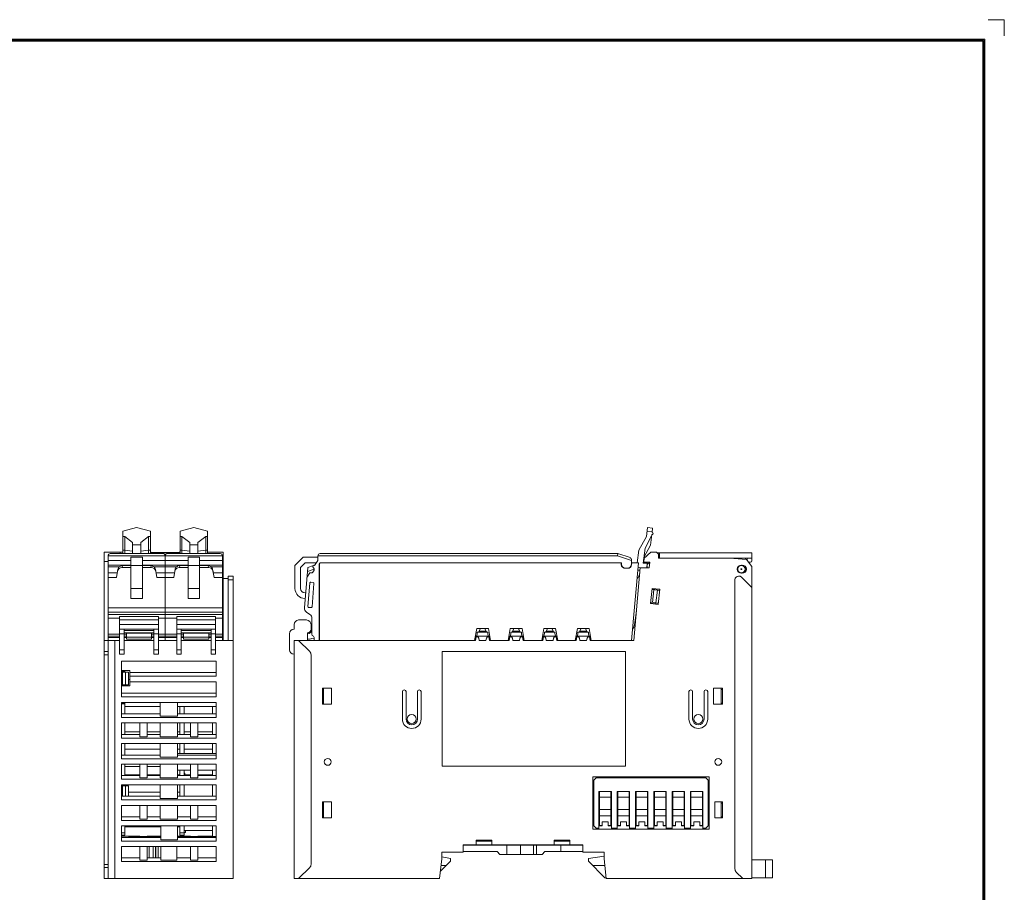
# Model space of a CAD drawing. Header units: millimetres. Extents: x 0 to 427, y 0 to 299.
# Tile 54 of 54: x 212 to 427, y 109 to 299. Entities that reach past the tile are written whole.
import ezdxf
from ezdxf.enums import TextEntityAlignment as Align

# ---------------------------------------------------------------- set-up
doc = ezdxf.new("R2010")
doc.units = ezdxf.units.MM
doc.header["$LTSCALE"] = 23.1
doc.header["$MEASUREMENT"] = 0
doc.layers.get('0').update_dxf_attribs({"lineweight": 18})
for name, color, linetype in [('1_12_1_1', 7, 'Continuous'), ('1_13_1_1', 7, 'Continuous'), ('1_14_1_1', 7, 'Continuous'), ('1_27', 7, 'Continuous'), ('1_42_1_1', 7, 'Continuous'), ('1_43_1', 7, 'Continuous'), ('1_44_1_1', 7, 'Continuous'), ('1_6', 7, 'Continuous')]:
    doc.layers.add(name, color=color, linetype=linetype)
for name, color, linetype, lineweight in [('1_15_1_1', 7, 'Continuous', 18), ('1_41_1_1', 7, 'Continuous', 18), ('1_4_1_3', 7, 'Continuous', 18), ('细实线层', 7, 'Continuous', 18)]:
    doc.layers.add(name, color=color, linetype=linetype, lineweight=lineweight)
doc.styles.add('鸿蒙CAD', font='txt')

# ---------------------------------------------------------------- blocks, each defined once
blk = doc.blocks.new('Plastic_A3')
at = {"layer": '细实线层'}
for p, q in [((652.5, 633.8), (648.96, 633.8)), ((652.5, 633.8), (652.5, 630.27)), ((229.71, 629.56), (648.26, 629.56)), ((229.93, 629.33), (648.03, 629.33)), ((230.16, 629.11), (647.81, 629.11)), ((647.81, 629.11), (647.81, 339.15)), ((648.03, 629.33), (648.03, 338.92)), ((648.26, 629.56), (648.26, 338.7))]:
    blk.add_line(p, q, dxfattribs=at)
at = {"layer": '细实线层', "style": '鸿蒙CAD'}
blk.add_attdef('V1.0', (231.67, 610.16), '', height=2.5, dxfattribs=at)
for tag, height, p in [('XXXE', 2.5, (540.24, 365.07)), ('XXXC', 2.5, (573.27, 365.07)), ('XXXA', 2.5, (624.03, 365.07)), ('XXXG', 2.5, (497.76, 358.07)), ('mm', 2.5, (540.24, 358.07)), ('XXXD', 2.5, (573.27, 358.07)), ('XXXB', 2.5, (624.03, 358.07)), ('XXXK', 2, (514.01, 357.04)), ('XXXM', 2.5, (501.13, 341.19))]:
    blk.add_attdef(tag, text='', height=height, dxfattribs=at).set_placement(p, align=Align.CENTER)
blk.add_attdef('XXXJ', text='', height=2.5, dxfattribs=at).set_placement((503.31, 352.09), align=Align.MIDDLE_RIGHT)

msp = doc.modelspace()

# ---------------------------------------------------------------- linework, layer by layer
at = {"color": 0, "linetype": 'Continuous', "lineweight": 0}
for p, q in [((230.41, 111.7), (230.41, 183)), ((230.41, 183), (234.51, 183)), ((233.91, 183), (233.91, 182.7)), ((240.51, 183), (240.71, 183)), ((240.71, 182.7), (240.71, 183)), ((246.81, 182.93), (240.71, 182.93)), ((240.71, 182.9), (246.81, 182.9)), ((241.21, 182.93), (241.21, 182.9)), ((242.17, 182.93), (242.17, 182.9)), ((246.41, 182.7), (246.41, 182.9)), ((246.81, 183), (247.01, 183)), ((246.81, 183), (246.81, 182.7)), ((253.01, 183), (256.41, 183)), ((256.41, 163.7), (256.41, 183)), ((348.29, 181.6), (349.82, 183)), ((349.82, 183), (351.03, 183)), ((351.03, 183), (351.53, 182.6)), ((351.15, 182.9), (371.9, 182.9)), ((351.73, 182.9), (351.73, 181.7)), ((371.9, 181.1), (371.9, 182.9)), ((231.26, 181), (230.41, 181)), ((243.82, 182.44), (243.69, 182.44)), ((256.26, 181.7), (256.41, 181.7)), ((256.41, 180.8), (256.26, 180.8)), ((348.29, 180.8), (348.4, 181.7)), ((348.29, 180.8), (349.58, 180.8)), ((349.03, 180.35), (349.58, 180.8)), ((349.44, 179.6), (349.58, 180.8)), ((351.53, 181.7), (351.53, 182.6)), ((351.53, 181.7), (371.9, 181.7)), ((367, 181.7), (370.7, 181.4)), ((368.7, 181.7), (368.7, 181.57)), ((370.5, 181.7), (370.5, 181.42)), ((370.7, 181.4), (371.9, 179.9)), ((370.9, 181.7), (370.9, 181.3)), ((371.6, 180.8), (371.4, 180.8)), ((256.26, 179.6), (256.41, 179.6)), ((346.12, 163.7), (347.52, 179.66)), ((349.44, 179.6), (347.51, 179.6)), ((348.99, 180.59), (348.99, 180.64)), ((348.99, 179.62), (348.99, 180.06)), ((349.31, 179.62), (348.99, 179.62)), ((369.6, 180.2), (369.8, 180.2)), ((370.4, 178.64), (370.4, 178.9)), ((370.5, 179.85), (370.5, 179.3)), ((371.9, 179.9), (371.9, 111.7)), ((256.41, 177.3), (257.51, 177.3)), ((257.51, 177.8), (258.61, 177.8)), ((257.51, 177.8), (257.51, 163.7)), ((258.61, 177), (257.51, 177)), ((258.61, 111.7), (258.61, 177.8)), ((368.2, 177), (368.2, 113.82)), ((369, 177.8), (369.07, 177.8)), ((369.8, 178.4), (369.6, 178.4)), ((369.63, 177.57), (371.9, 175.3)), ((350.12, 175.09), (349.73, 171.82)), ((350.09, 174.85), (351.78, 174.65)), ((350.11, 175.04), (351.8, 174.85)), ((351.81, 174.9), (350.12, 175.09)), ((350.16, 172.02), (350.49, 174.8)), ((350.42, 175.06), (350.41, 175.01)), ((350.95, 171.92), (351.28, 174.71)), ((351.11, 174.93), (351.08, 174.73)), ((351.42, 171.62), (351.81, 174.9)), ((349.76, 172.06), (351.45, 171.87)), ((349.73, 171.82), (351.42, 171.62)), ((351.43, 171.67), (349.74, 171.87)), ((350.04, 171.83), (350.03, 171.78)), ((350.76, 171.95), (350.73, 171.75)), ((242.26, 169), (233.76, 169)), ((233.76, 160.7), (233.76, 169)), ((233.76, 168.2), (242.26, 168.2)), ((242.26, 160.7), (242.26, 169)), ((254.76, 169), (246.26, 169)), ((246.26, 160.7), (246.26, 169)), ((246.26, 168.2), (254.76, 168.2)), ((254.76, 160.7), (254.76, 169)), ((274, 168.2), (272.9, 168.2)), ((274.6, 168.2), (273.5, 168.2)), ((242.26, 167.2), (233.76, 167.2)), ((233.76, 166.2), (242.26, 166.2)), ((234.76, 160.7), (234.76, 166.2)), ((241.26, 165.92), (234.76, 165.92)), ((241.26, 160.7), (241.26, 166.2)), ((254.76, 167.2), (246.26, 167.2)), ((246.26, 166.2), (254.76, 166.2)), ((247.26, 160.7), (247.26, 166.2)), ((247.26, 165.92), (253.76, 165.92)), ((253.76, 160.7), (253.76, 166.2)), ((271.9, 167.2), (271.9, 166.2)), ((275.6, 166.2), (275.6, 167.2)), ((230.41, 163.7), (233.76, 163.7)), ((231.31, 111.7), (231.31, 163.7)), ((232.71, 163.7), (232.71, 111.7)), ((234.76, 165.2), (233.76, 165.2)), ((241.26, 165.4), (234.76, 165.4)), ((241.26, 163.7), (234.76, 163.7)), ((242.26, 165.2), (241.26, 165.2)), ((246.26, 163.7), (242.26, 163.7)), ((247.26, 165.2), (246.26, 165.2)), ((253.76, 165.4), (247.26, 165.4)), ((247.26, 163.7), (253.76, 163.7)), ((254.76, 165.2), (253.76, 165.2)), ((258.61, 163.7), (254.76, 163.7)), ((256.26, 164.55), (256.41, 164.55)), ((270.9, 165.2), (270.9, 161.7)), ((271.9, 163.7), (271.9, 111.7)), ((271.9, 163.7), (311.54, 163.7)), ((272.9, 163.7), (275.31, 161.3)), ((274.8, 163.7), (274.8, 165.4)), ((311.54, 163.7), (311.69, 164.55)), ((311.69, 164.55), (311.86, 164.55)), ((312.25, 164.22), (312.34, 163.7)), ((312.34, 163.7), (313.81, 163.7)), ((313.81, 163.7), (313.91, 164.22)), ((314.3, 164.55), (314.46, 164.55)), ((314.46, 164.55), (314.61, 163.7)), ((314.61, 163.7), (318.87, 163.7)), ((318.87, 163.7), (319.02, 164.55)), ((319.02, 164.55), (319.19, 164.55)), ((319.58, 164.22), (319.67, 163.7)), ((319.67, 163.7), (321.14, 163.7)), ((321.14, 163.7), (321.24, 164.22)), ((321.63, 164.55), (321.79, 164.55)), ((321.79, 164.55), (321.94, 163.7)), ((321.94, 163.7), (326.2, 163.7)), ((326.2, 163.7), (326.35, 164.55)), ((326.35, 164.55), (326.52, 164.55)), ((326.91, 164.22), (327, 163.7)), ((327, 163.7), (328.47, 163.7)), ((328.47, 163.7), (328.57, 164.22)), ((328.96, 164.55), (329.12, 164.55)), ((329.12, 164.55), (329.27, 163.7)), ((329.27, 163.7), (333.53, 163.7)), ((333.53, 163.7), (333.68, 164.55)), ((333.68, 164.55), (333.85, 164.55)), ((334.24, 164.22), (334.33, 163.7)), ((334.33, 163.7), (335.8, 163.7)), ((335.8, 163.7), (335.9, 164.22)), ((336.29, 164.55), (336.45, 164.55)), ((336.45, 164.55), (336.6, 163.7)), ((336.6, 163.7), (346.12, 163.7)), ((233.76, 161.7), (234.76, 161.7)), ((241.26, 161.7), (242.26, 161.7)), ((246.26, 161.7), (247.26, 161.7)), ((253.76, 161.7), (254.76, 161.7)), ((230.41, 161.3), (231.31, 161.3)), ((231.31, 160.59), (230.41, 160.59)), ((234.76, 160.7), (233.76, 160.7)), ((254.91, 159.2), (234.21, 159.2)), ((234.21, 151.4), (234.21, 159.2)), ((242.26, 160.7), (241.26, 160.7)), ((247.26, 160.7), (246.26, 160.7)), ((254.76, 160.7), (253.76, 160.7)), ((254.91, 159.2), (254.91, 155.9)), ((275.6, 114.82), (275.6, 160.59)), ((344.28, 161.3), (304.28, 161.3)), ((304.28, 161.3), (304.28, 136.3)), ((344.28, 136.3), (344.28, 161.3)), ((234.21, 157.2), (236.01, 157.2)), ((234.21, 157), (234.91, 157)), ((234.91, 156.8), (234.91, 157.2)), ((236.01, 153.8), (236.01, 157.2)), ((234.21, 156.8), (235.71, 156.8)), ((234.41, 156.8), (234.41, 154)), ((235.11, 156.8), (235.11, 154)), ((235.71, 156.8), (235.71, 154)), ((235.71, 155.2), (236.01, 155.2)), ((254.91, 156.7), (236.01, 156.7)), ((254.91, 155.9), (236.01, 155.9)), ((234.21, 154), (235.71, 154)), ((234.21, 153.8), (236.01, 153.8)), ((234.91, 153.8), (234.91, 154)), ((254.91, 154.7), (236.01, 154.7)), ((254.91, 154.7), (254.91, 151.4)), ((278.1, 149.8), (278.1, 153.3)), ((278.1, 153.3), (280.1, 153.3)), ((278.31, 153.3), (278.31, 149.8)), ((280.1, 153.3), (280.1, 149.8)), ((363.5, 153.3), (365.5, 153.3)), ((363.5, 149.8), (363.5, 153.3)), ((365.2, 149.8), (365.2, 153.3)), ((365.5, 153.05), (365.2, 153.05)), ((365.5, 153.3), (365.5, 149.8)), ((254.91, 152.2), (234.21, 152.2)), ((254.91, 151.4), (234.21, 151.4)), ((295.55, 152.55), (295.55, 146.55)), ((296.35, 146.55), (296.35, 152.55)), ((298.85, 152.55), (298.85, 146.55)), ((299.65, 146.55), (299.65, 152.55)), ((358.15, 152.55), (358.15, 146.55)), ((358.95, 146.55), (358.95, 152.55)), ((361.45, 152.55), (361.45, 146.55)), ((362.25, 146.55), (362.25, 152.55)), ((234.21, 150.2), (254.91, 150.2)), ((234.21, 146.9), (234.21, 150.2)), ((234.91, 150.05), (234.21, 150.05)), ((234.91, 149.85), (234.21, 149.85)), ((234.91, 147.7), (234.91, 150.05)), ((242.66, 149.3), (234.91, 149.3)), ((242.66, 150.2), (242.66, 147.2)), ((246.46, 147.2), (246.46, 150.2)), ((254.91, 149.3), (246.46, 149.3)), ((246.91, 147.7), (246.91, 149.3)), ((247.91, 149.3), (247.91, 147.7)), ((254.11, 147.7), (254.11, 149.3)), ((254.91, 150.2), (254.91, 146.9)), ((280.1, 149.8), (278.1, 149.8)), ((365.5, 149.8), (363.5, 149.8)), ((365.5, 150.05), (365.2, 150.05)), ((234.21, 147.7), (242.66, 147.7)), ((254.91, 146.9), (234.21, 146.9)), ((242.66, 147.2), (246.46, 147.2)), ((246.46, 147.7), (254.91, 147.7)), ((234.21, 145.7), (254.91, 145.7)), ((234.21, 142.4), (234.21, 145.7)), ((234.91, 145.7), (234.91, 143.2)), ((238.21, 145.7), (238.21, 142.7)), ((239.81, 142.7), (239.81, 145.7)), ((242.66, 145.7), (242.66, 142.7)), ((246.46, 142.7), (246.46, 145.7)), ((246.91, 143.2), (246.91, 145.7)), ((247.91, 145.7), (247.91, 143.2)), ((249.31, 145.7), (249.31, 142.7)), ((250.91, 142.7), (250.91, 145.7)), ((254.11, 143.2), (254.11, 145.7)), ((254.91, 145.7), (254.91, 142.4)), ((234.21, 143.2), (238.21, 143.2)), ((254.91, 142.4), (234.21, 142.4)), ((234.91, 143.8), (238.21, 143.8)), ((238.21, 142.7), (239.81, 142.7)), ((239.81, 143.8), (242.66, 143.8)), ((239.81, 143.2), (242.66, 143.2)), ((242.66, 142.7), (246.46, 142.7)), ((246.46, 143.8), (246.91, 143.8)), ((246.46, 143.2), (249.31, 143.2)), ((247.91, 143.8), (249.31, 143.8)), ((249.31, 142.7), (250.91, 142.7)), ((254.11, 143.8), (250.91, 143.8)), ((250.91, 143.2), (254.91, 143.2)), ((234.21, 141.2), (254.91, 141.2)), ((234.21, 137.9), (234.21, 141.2)), ((234.91, 141.2), (234.91, 138.7)), ((234.91, 140), (242.66, 140)), ((242.66, 141.2), (242.66, 138.2)), ((246.46, 138.2), (246.46, 141.2)), ((246.91, 140), (246.46, 140)), ((246.91, 139), (246.91, 141.2)), ((247.91, 141.2), (247.91, 139)), ((254.11, 140), (247.91, 140)), ((254.11, 139), (254.11, 141.2)), ((254.91, 141.2), (254.91, 137.9)), ((234.21, 138.7), (242.66, 138.7)), ((254.91, 137.9), (234.21, 137.9)), ((242.66, 138.2), (246.46, 138.2)), ((246.46, 139), (254.91, 139)), ((246.46, 138.7), (254.91, 138.7)), ((234.21, 136.7), (254.91, 136.7)), ((234.21, 133.4), (234.21, 136.7)), ((234.91, 136.7), (234.91, 134.2)), ((234.91, 136.2), (238.21, 136.2)), ((238.21, 136.7), (238.21, 133.7)), ((239.81, 133.7), (239.81, 136.7)), ((239.81, 136.2), (242.66, 136.2)), ((242.66, 136.7), (242.66, 133.7)), ((246.46, 133.7), (246.46, 136.7)), ((249.31, 136.7), (249.31, 133.7)), ((250.91, 133.7), (250.91, 136.7)), ((254.91, 136.7), (254.91, 133.4)), ((304.28, 136.3), (344.28, 136.3)), ((234.21, 134.2), (238.21, 134.2)), ((254.91, 133.4), (234.21, 133.4)), ((234.91, 134.4), (238.21, 134.4)), ((238.21, 133.7), (239.81, 133.7)), ((242.66, 134.4), (239.81, 134.4)), ((239.81, 134.2), (242.66, 134.2)), ((242.66, 133.7), (246.46, 133.7)), ((249.31, 135.4), (246.46, 135.4)), ((246.91, 134.4), (246.46, 134.4)), ((246.46, 134.2), (249.31, 134.2)), ((246.91, 134.2), (246.91, 135.4)), ((247.91, 135.4), (247.91, 134.2)), ((249.31, 134.4), (248.01, 134.4)), ((249.31, 133.7), (250.91, 133.7)), ((254.91, 135.4), (250.91, 135.4)), ((254.11, 134.4), (250.91, 134.4)), ((250.91, 134.2), (254.91, 134.2)), ((254.11, 134.2), (254.11, 135.4)), ((337.15, 133.9), (362.55, 133.9)), ((337.15, 122.5), (337.15, 133.9)), ((362.55, 133.9), (362.55, 122.5)), ((234.21, 132.2), (254.91, 132.2)), ((234.21, 128.9), (234.21, 132.2)), ((234.21, 131.95), (235.71, 131.95)), ((234.41, 131.95), (234.41, 129.7)), ((234.91, 131.95), (234.91, 132.2)), ((235.11, 131.95), (235.11, 129.7)), ((235.71, 131.95), (235.71, 129.7)), ((242.66, 132.2), (242.66, 129.2)), ((246.46, 129.2), (246.46, 132.2)), ((246.91, 129.7), (246.91, 132.2)), ((247.91, 132.2), (247.91, 129.7)), ((254.11, 129.7), (254.11, 132.2)), ((254.91, 132.2), (254.91, 128.9)), ((234.21, 129.7), (242.66, 129.7)), ((235.71, 130.6), (242.66, 130.6)), ((242.66, 129.2), (246.46, 129.2)), ((246.91, 130.6), (246.46, 130.6)), ((246.46, 129.7), (254.91, 129.7)), ((254.91, 128.9), (234.21, 128.9)), ((234.21, 127.7), (254.91, 127.7)), ((234.21, 124.4), (234.21, 127.7)), ((238.21, 127.7), (238.21, 124.7)), ((239.81, 124.7), (239.81, 127.7)), ((242.66, 127.7), (242.66, 124.7)), ((246.46, 124.7), (246.46, 127.7)), ((249.31, 127.7), (249.31, 124.7)), ((250.91, 124.7), (250.91, 127.7)), ((254.91, 127.7), (254.91, 124.4)), ((278.1, 128.45), (280.1, 128.45)), ((278.1, 124.95), (278.1, 128.45)), ((278.1, 128.2), (278.31, 128.2)), ((278.31, 128.45), (278.31, 124.95)), ((280.1, 128.45), (280.1, 124.95)), ((363.8, 128.45), (365.5, 128.45)), ((363.8, 124.95), (363.8, 128.45)), ((365.2, 124.95), (365.2, 128.45)), ((365.5, 128.2), (365.2, 128.2)), ((365.5, 128.45), (365.5, 124.95)), ((234.21, 125.2), (238.21, 125.2)), ((239.81, 125.2), (242.66, 125.2)), ((246.46, 125.2), (249.31, 125.2)), ((250.91, 125.2), (254.91, 125.2)), ((278.1, 125.2), (278.31, 125.2)), ((280.1, 124.95), (278.1, 124.95)), ((365.5, 124.95), (363.8, 124.95)), ((365.5, 125.2), (365.2, 125.2)), ((254.91, 124.4), (234.21, 124.4)), ((234.21, 123.2), (254.91, 123.2)), ((234.21, 119.91), (234.21, 123.2)), ((234.91, 121.2), (234.91, 123.2)), ((234.91, 123), (242.66, 123)), ((238.21, 124.7), (239.81, 124.7)), ((242.66, 124.7), (246.46, 124.7)), ((242.66, 123.2), (242.66, 123)), ((242.81, 123.2), (242.81, 120.2)), ((246.46, 120.2), (246.46, 123.2)), ((246.91, 123), (246.46, 123)), ((246.91, 121.2), (246.91, 123.2)), ((247.91, 123.2), (247.91, 121.2)), ((249.31, 124.7), (250.91, 124.7)), ((254.11, 120.9), (254.11, 123.2)), ((254.91, 123.2), (254.91, 119.9)), ((234.21, 121.7), (234.91, 121.7)), ((234.91, 121.2), (234.21, 121.2)), ((234.21, 121), (238.21, 121)), ((234.21, 120.71), (242.81, 120.7)), ((235.8, 120.9), (242.81, 120.9)), ((235.8, 120.9), (235.8, 120.71)), ((236.16, 120.71), (236.16, 120.9)), ((237.01, 120.9), (237.01, 120.71)), ((238.21, 121), (238.21, 120.9)), ((239.81, 121), (242.66, 121)), ((239.81, 120.9), (239.81, 121)), ((242.21, 120.7), (242.21, 120.9)), ((242.66, 121), (242.66, 120.9)), ((246.46, 121), (249.31, 121)), ((246.46, 120.9), (254.91, 120.9)), ((246.46, 120.7), (254.91, 120.7)), ((247.91, 121.7), (246.91, 121.7)), ((247.91, 121.2), (246.91, 121.2)), ((249.31, 121), (249.31, 120.9)), ((254.11, 121), (250.91, 121)), ((250.91, 120.9), (250.91, 121)), ((362.55, 122.5), (337.15, 122.5)), ((254.91, 119.9), (234.21, 119.91)), ((234.21, 118.71), (254.91, 118.71)), ((234.21, 115.41), (234.21, 118.71)), ((238.21, 118.71), (238.21, 115.71)), ((239.81, 115.71), (239.81, 118.71)), ((240.26, 118.71), (240.26, 116.21)), ((241.11, 118.71), (241.11, 116.21)), ((241.61, 116.21), (241.61, 118.71)), ((241.71, 118.71), (241.71, 116.21)), ((242.21, 116.21), (242.21, 118.71)), ((242.81, 120.2), (246.46, 120.2)), ((242.81, 118.71), (242.81, 115.71)), ((246.31, 115.71), (246.31, 118.71)), ((249.31, 118.71), (249.31, 115.71)), ((250.91, 115.71), (250.91, 118.71)), ((254.91, 118.71), (254.91, 115.41)), ((308.8, 119.1), (335, 119.1)), ((308.8, 117.5), (308.8, 119.1)), ((335, 119), (308.8, 119)), ((315.1, 120.1), (311.7, 120.1)), ((311.7, 120.1), (311.7, 119.1)), ((315.1, 119.9), (311.7, 119.9)), ((311.9, 120.1), (311.9, 119.9)), ((314.9, 120.1), (314.9, 119.9)), ((315.1, 119.1), (315.1, 120.1)), ((318.4, 117), (318.4, 119)), ((320.75, 119.1), (320.75, 119)), ((321.37, 117), (321.37, 119)), ((322.75, 119.1), (322.75, 119)), ((324.22, 117), (324.22, 119)), ((324.86, 119), (324.86, 117)), ((332.1, 120.1), (328.7, 120.1)), ((328.7, 120.1), (328.7, 119.1)), ((332.1, 119.9), (328.7, 119.9)), ((328.9, 120.1), (328.9, 119.9)), ((330.2, 119), (330.2, 117.6)), ((331.9, 120.1), (331.9, 119.9)), ((332.1, 119.1), (332.1, 120.1)), ((335, 119.1), (335, 117.5)), ((234.21, 116.21), (238.21, 116.21)), ((239.81, 116.21), (242.81, 116.21)), ((241.61, 117), (241.71, 117)), ((246.31, 116.21), (249.31, 116.21)), ((250.91, 116.21), (254.91, 116.21)), ((308.8, 117.5), (304.2, 117.5)), ((304.2, 116), (304.2, 117.5)), ((304.2, 116.43), (306.05, 116.1)), ((316.25, 117.6), (308.8, 117.6)), ((316.85, 117), (316.25, 117.6)), ((316.85, 117), (324.22, 117)), ((324.22, 117), (326.1, 117)), ((326.7, 117.6), (326.1, 117)), ((335, 117.6), (326.7, 117.6)), ((339.6, 117.5), (335, 117.5)), ((336.2, 116.1), (339.6, 116.64)), ((339.6, 116), (339.6, 117.5)), ((230.41, 114.82), (231.31, 114.82)), ((231.31, 114.11), (230.41, 114.11)), ((254.91, 115.41), (234.21, 115.41)), ((238.21, 115.71), (239.81, 115.71)), ((242.81, 115.71), (246.31, 115.71)), ((249.31, 115.71), (250.91, 115.71)), ((275.31, 114.11), (272.9, 111.7)), ((304.2, 116), (303.7, 111.7)), ((306.05, 115.5), (303.89, 113.35)), ((305.15, 114.6), (304.04, 114.6)), ((306.05, 115.5), (306.05, 116.1)), ((336.2, 115.5), (336.2, 116.1)), ((339.8, 111.9), (336.2, 115.5)), ((337.1, 114.6), (339.76, 114.6)), ((340.1, 111.7), (339.6, 116)), ((371.9, 115.8), (376.4, 115.8)), ((374.9, 115.8), (374.9, 111.9)), ((376.4, 111.9), (376.4, 115.8)), ((340.08, 111.9), (339.8, 111.9)), ((369.9, 111.7), (368.49, 113.11)), ((371.9, 111.9), (376.4, 111.9)), ((230.41, 111.7), (258.61, 111.7)), ((271.9, 111.7), (303.7, 111.7)), ((340.1, 111.7), (371.9, 111.7))]:
    msp.add_line(p, q, dxfattribs=at)
for p, q in [((273.5, 168.2), (272.9, 168.2)), ((271.9, 167.2), (271.9, 166.2))]:
    msp.add_line(p, q)
for centre, radius in [((369.6, 179.3), 0.8), ((369.6, 179.3), 0.1), ((297.6, 146.55), 1), ((360.2, 146.55), 1), ((279.25, 137.2), 0.75), ((364.55, 137.2), 0.75)]:
    msp.add_circle(centre, radius, dxfattribs=at)
for centre, radius, start, end in [((349.29, 180.64), 0.3, 147.5389, 180), ((371.4, 181.3), 0.5, 180, 205.8295), ((371.4, 181.3), 0.5, 231.1485, 270), ((371.6, 181.1), 0.3, 270, 0), ((369.6, 179.3), 0.9, 90, 270), ((369.8, 179.3), 0.9, 270, 90), ((369.6, 179.3), 0.9, 282.6889, 0), ((369, 177), 0.8, 90, 180), ((369.07, 177), 0.8, 45, 90), ((272.9, 167.2), 1, 90, 180), ((274.6, 167.2), 1, 0, 90), ((271.9, 165.2), 1, 90, 180), ((274.8, 166.2), 0.8, 270, 0), ((311.86, 164.15), 0.4, 10.0761, 90), ((314.3, 164.15), 0.4, 90, 169.9239), ((319.19, 164.15), 0.4, 10.0761, 90), ((321.63, 164.15), 0.4, 90, 169.9239), ((326.52, 164.15), 0.4, 10.0761, 90), ((328.96, 164.15), 0.4, 90, 169.9239), ((333.85, 164.15), 0.4, 10.0761, 90), ((336.29, 164.15), 0.4, 90, 169.9239), ((271.9, 161.7), 1, 180, 270), ((274.6, 160.59), 1, 0, 45), ((295.95, 152.55), 0.4, 0, 180), ((299.25, 152.55), 0.4, 0, 180), ((358.55, 152.55), 0.4, 0, 180), ((361.85, 152.55), 0.4, 0, 180), ((297.6, 146.55), 2.05, 180, 0), ((297.6, 146.55), 1.25, 180, 0), ((360.2, 146.55), 2.05, 180, 0), ((360.2, 146.55), 1.25, 180, 0), ((274.6, 114.82), 1, 315, 0), ((369.2, 113.82), 1, 180, 225)]:
    msp.add_arc(centre, radius, start, end, dxfattribs=at)
at = {"layer": '1_12_1_1', "color": 0, "linetype": 'Continuous', "lineweight": 0}
for p, q in [((346.6, 130.74), (346.6, 123.26)), ((349.1, 129.5), (346.6, 129.5)), ((349.1, 123.26), (349.1, 130.74)), ((346.6, 128.74), (346.5, 128.74)), ((346.6, 128.72), (346.5, 128.72)), ((349.2, 128.74), (349.1, 128.74)), ((349.2, 128.72), (349.1, 128.72)), ((346.5, 125.04), (346.6, 125.04)), ((346.6, 126.79), (349.1, 126.79)), ((349.1, 125.43), (346.6, 125.43)), ((349.1, 125.04), (349.2, 125.04)), ((346.6, 124.56), (346.5, 124.56)), ((346.6, 123.86), (346.5, 123.86)), ((346.6, 123.32), (347.2, 123.32)), ((347.2, 123.26), (346.6, 123.26)), ((348.5, 124.07), (347.2, 124.07)), ((347.2, 123.26), (347.2, 124.07)), ((348.5, 124.07), (348.5, 123.26)), ((348.5, 123.32), (349.1, 123.32)), ((349.1, 123.26), (348.5, 123.26)), ((349.2, 124.56), (349.1, 124.56)), ((349.2, 123.86), (349.1, 123.86))]:
    msp.add_line(p, q, dxfattribs=at)
at = {"layer": '1_13_1_1', "color": 0, "linetype": 'Continuous', "lineweight": 0}
for p, q in [((338.6, 130.74), (338.6, 123.26)), ((341.1, 129.5), (338.6, 129.5)), ((341.1, 123.26), (341.1, 130.74)), ((338.6, 128.74), (338.5, 128.74)), ((338.6, 128.72), (338.5, 128.72)), ((341.2, 128.74), (341.1, 128.74)), ((341.2, 128.72), (341.1, 128.72)), ((338.5, 125.04), (338.6, 125.04)), ((338.6, 126.79), (341.1, 126.79)), ((341.1, 125.43), (338.6, 125.43)), ((341.1, 125.04), (341.2, 125.04)), ((338.6, 124.56), (338.5, 124.56)), ((338.6, 123.86), (338.5, 123.86)), ((338.6, 123.32), (339.2, 123.32)), ((339.2, 123.26), (338.6, 123.26)), ((340.5, 124.07), (339.2, 124.07)), ((339.2, 123.26), (339.2, 124.07)), ((340.5, 124.07), (340.5, 123.26)), ((340.5, 123.32), (341.1, 123.32)), ((341.1, 123.26), (340.5, 123.26)), ((341.2, 124.56), (341.1, 124.56)), ((341.2, 123.86), (341.1, 123.86)), ((248.21, 121.74), (247.91, 121.74)), ((248.21, 121.74), (248.21, 122.24))]:
    msp.add_line(p, q, dxfattribs=at)
at = {"layer": '1_14_1_1', "color": 0, "linetype": 'Continuous', "lineweight": 0}
for p, q in [((358.6, 130.74), (358.6, 123.26)), ((361.1, 129.5), (358.6, 129.5)), ((361.1, 123.26), (361.1, 130.74)), ((358.6, 128.74), (358.5, 128.74)), ((358.6, 128.72), (358.5, 128.72)), ((361.2, 128.74), (361.1, 128.74)), ((361.2, 128.72), (361.1, 128.72)), ((358.5, 125.04), (358.6, 125.04)), ((358.6, 126.79), (361.1, 126.79)), ((361.1, 125.43), (358.6, 125.43)), ((361.1, 125.04), (361.2, 125.04)), ((358.6, 124.56), (358.5, 124.56)), ((358.6, 123.86), (358.5, 123.86)), ((358.6, 123.32), (359.2, 123.32)), ((359.2, 123.26), (358.6, 123.26)), ((360.5, 124.07), (359.2, 124.07)), ((359.2, 123.26), (359.2, 124.07)), ((360.5, 124.07), (360.5, 123.26)), ((360.5, 123.32), (361.1, 123.32)), ((361.1, 123.26), (360.5, 123.26)), ((361.2, 124.56), (361.1, 124.56)), ((361.2, 123.86), (361.1, 123.86))]:
    msp.add_line(p, q, dxfattribs=at)
at = {"layer": '1_15_1_1', "color": 0, "linetype": 'Continuous', "lineweight": 0}
for p, q in [((247.91, 134.24), (249.31, 134.24)), ((250.91, 134.24), (254.11, 134.24)), ((337.35, 133.24), (337.85, 133.74)), ((361.85, 133.74), (337.85, 133.74)), ((361.85, 133.74), (362.35, 133.24)), ((337.35, 133.24), (337.35, 123.24)), ((362.35, 123.24), (362.35, 133.24)), ((341.2, 130.74), (338.5, 130.74)), ((338.5, 122.5), (338.5, 130.74)), ((341.2, 122.5), (341.2, 130.74)), ((345.2, 130.74), (342.5, 130.74)), ((342.5, 122.5), (342.5, 130.74)), ((345.2, 130.74), (345.2, 122.5)), ((349.2, 130.74), (346.5, 130.74)), ((346.5, 122.5), (346.5, 130.74)), ((349.2, 130.74), (349.2, 122.5)), ((353.2, 130.74), (350.5, 130.74)), ((350.5, 122.5), (350.5, 130.74)), ((353.2, 130.74), (353.2, 122.5)), ((357.2, 130.74), (354.5, 130.74)), ((354.5, 122.5), (354.5, 130.74)), ((357.2, 130.74), (357.2, 122.5)), ((361.2, 130.74), (358.5, 130.74)), ((358.5, 122.5), (358.5, 130.74)), ((361.2, 122.5), (361.2, 130.74)), ((337.85, 122.74), (337.35, 123.24)), ((337.85, 122.74), (338.5, 122.74)), ((341.2, 122.74), (342.5, 122.74)), ((345.2, 122.74), (346.5, 122.74)), ((349.2, 122.74), (350.5, 122.74)), ((353.2, 122.74), (354.5, 122.74)), ((357.2, 122.74), (358.5, 122.74)), ((361.2, 122.74), (361.85, 122.74)), ((362.35, 123.24), (361.85, 122.74)), ((247.91, 122.24), (254.11, 122.24))]:
    msp.add_line(p, q, dxfattribs=at)
at = {"layer": '1_27', "color": 0, "linetype": 'Continuous', "lineweight": 0}
for p, q in [((343.37, 180.7), (277.83, 180.7)), ((343.37, 180.3), (343.37, 180.7)), ((345.61, 180.23), (345.65, 180.7)), ((347.11, 180.7), (345.62, 163.7)), ((347.11, 180.7), (345.65, 180.7)), ((277.43, 180.3), (277.43, 163.7)), ((344.82, 179.5), (344.17, 179.5)), ((311.8, 166.35), (311.33, 163.7)), ((311.8, 166.35), (314.36, 166.35)), ((312.52, 166.22), (312.28, 165.67)), ((312.32, 165.75), (313.84, 165.75)), ((313.88, 165.67), (313.64, 166.22)), ((314.83, 163.7), (314.36, 166.35)), ((319.13, 166.35), (318.66, 163.7)), ((319.13, 166.35), (321.69, 166.35)), ((319.85, 166.22), (319.61, 165.67)), ((319.65, 165.75), (321.17, 165.75)), ((321.21, 165.67), (320.97, 166.22)), ((322.16, 163.7), (321.69, 166.35)), ((326.46, 166.35), (325.99, 163.7)), ((326.46, 166.35), (329.02, 166.35)), ((327.18, 166.22), (326.94, 165.67)), ((326.98, 165.75), (328.5, 165.75)), ((328.54, 165.67), (328.3, 166.22)), ((329.49, 163.7), (329.02, 166.35)), ((333.79, 166.35), (333.32, 163.7)), ((333.79, 166.35), (336.35, 166.35)), ((334.51, 166.22), (334.27, 165.67)), ((334.31, 165.75), (335.83, 165.75)), ((335.87, 165.67), (335.63, 166.22)), ((336.82, 163.7), (336.35, 166.35)), ((311.57, 164.7), (311.39, 163.7)), ((311.57, 164.7), (314.59, 164.7)), ((311.92, 165.3), (311.83, 164.7)), ((311.92, 165.55), (314.23, 165.55)), ((311.92, 165.3), (311.92, 165.55)), ((314.23, 165.55), (314.23, 165.3)), ((314.32, 164.7), (314.23, 165.3)), ((314.77, 163.7), (314.59, 164.7)), ((318.9, 164.7), (318.72, 163.7)), ((318.9, 164.7), (321.92, 164.7)), ((319.25, 165.3), (319.16, 164.7)), ((319.25, 165.55), (321.56, 165.55)), ((319.25, 165.3), (319.25, 165.55)), ((321.56, 165.55), (321.56, 165.3)), ((321.65, 164.7), (321.56, 165.3)), ((322.1, 163.7), (321.92, 164.7)), ((326.23, 164.7), (326.05, 163.7)), ((326.23, 164.7), (329.25, 164.7)), ((326.58, 165.3), (326.49, 164.7)), ((326.58, 165.55), (328.89, 165.55)), ((326.58, 165.3), (326.58, 165.55)), ((328.89, 165.55), (328.89, 165.3)), ((328.98, 164.7), (328.89, 165.3)), ((329.43, 163.7), (329.25, 164.7)), ((333.56, 164.7), (333.38, 163.7)), ((333.56, 164.7), (336.58, 164.7)), ((333.91, 165.3), (333.82, 164.7)), ((333.91, 165.55), (336.22, 165.55)), ((333.91, 165.3), (333.91, 165.55)), ((336.22, 165.55), (336.22, 165.3)), ((336.31, 164.7), (336.22, 165.3)), ((336.76, 163.7), (336.58, 164.7))]:
    msp.add_line(p, q, dxfattribs=at)
for centre, radius, start, end in [((277.83, 180.3), 0.4, 90.0355, 179.9978), ((344.17, 180.3), 0.8, 180, 270), ((344.82, 180.3), 0.8, 270, 354.6376)]:
    msp.add_arc(centre, radius, start, end, dxfattribs=at)
for points, knots in [([(312.28, 165.67), (312.27, 165.65), (312.25, 165.61), (312.2, 165.57), (312.14, 165.55), (312.12, 165.55)], [0, 0, 0, 0, 0.287497, 0.677266, 1, 1, 1, 1]), ([(312.55, 166.35), (312.55, 166.35), (312.54, 166.31), (312.54, 166.27), (312.52, 166.23), (312.52, 166.22)], [0, 0, 0, 0, 0.205439, 0.841469, 1, 1, 1, 1]), ([(313.64, 166.22), (313.63, 166.25), (313.61, 166.3), (313.61, 166.34), (313.61, 166.35)], [0, 0, 0, 0, 0.520089, 1, 1, 1, 1]), ([(314.04, 165.55), (314.03, 165.55), (314, 165.56), (313.94, 165.58), (313.89, 165.63), (313.88, 165.66), (313.88, 165.67)], [0, 0, 0, 0, 0.072898, 0.481379, 0.889861, 1, 1, 1, 1]), ([(319.61, 165.67), (319.6, 165.65), (319.58, 165.61), (319.53, 165.57), (319.47, 165.55), (319.45, 165.55)], [0, 0, 0, 0, 0.287497, 0.677266, 1, 1, 1, 1]), ([(319.88, 166.35), (319.88, 166.35), (319.87, 166.31), (319.87, 166.27), (319.85, 166.23), (319.85, 166.22)], [0, 0, 0, 0, 0.205439, 0.841469, 1, 1, 1, 1]), ([(320.97, 166.22), (320.96, 166.25), (320.94, 166.3), (320.94, 166.34), (320.94, 166.35)], [0, 0, 0, 0, 0.520089, 1, 1, 1, 1]), ([(321.37, 165.55), (321.36, 165.55), (321.33, 165.56), (321.27, 165.58), (321.22, 165.63), (321.21, 165.66), (321.21, 165.67)], [0, 0, 0, 0, 0.072898, 0.481379, 0.889861, 1, 1, 1, 1]), ([(326.94, 165.67), (326.93, 165.65), (326.91, 165.61), (326.86, 165.57), (326.8, 165.55), (326.78, 165.55)], [0, 0, 0, 0, 0.287497, 0.677266, 1, 1, 1, 1]), ([(327.21, 166.35), (327.21, 166.35), (327.2, 166.31), (327.2, 166.27), (327.18, 166.23), (327.18, 166.22)], [0, 0, 0, 0, 0.205439, 0.841469, 1, 1, 1, 1]), ([(328.3, 166.22), (328.29, 166.25), (328.27, 166.3), (328.27, 166.34), (328.27, 166.35)], [0, 0, 0, 0, 0.520089, 1, 1, 1, 1]), ([(328.7, 165.55), (328.69, 165.55), (328.66, 165.56), (328.6, 165.58), (328.55, 165.63), (328.54, 165.66), (328.54, 165.67)], [0, 0, 0, 0, 0.072898, 0.481379, 0.889861, 1, 1, 1, 1]), ([(334.27, 165.67), (334.26, 165.65), (334.24, 165.61), (334.19, 165.57), (334.13, 165.55), (334.11, 165.55)], [0, 0, 0, 0, 0.287497, 0.677266, 1, 1, 1, 1]), ([(334.54, 166.35), (334.54, 166.35), (334.53, 166.31), (334.53, 166.27), (334.51, 166.23), (334.51, 166.22)], [0, 0, 0, 0, 0.205439, 0.841469, 1, 1, 1, 1]), ([(335.63, 166.22), (335.62, 166.25), (335.6, 166.3), (335.6, 166.34), (335.6, 166.35)], [0, 0, 0, 0, 0.520089, 1, 1, 1, 1]), ([(336.03, 165.55), (336.02, 165.55), (335.99, 165.56), (335.93, 165.58), (335.88, 165.63), (335.87, 165.66), (335.87, 165.67)], [0, 0, 0, 0, 0.072898, 0.481379, 0.889861, 1, 1, 1, 1])]:
    msp.add_open_spline(points, degree=3, knots=knots, dxfattribs=at)
at = {"layer": '1_41_1_1', "color": 0, "linetype": 'Continuous', "lineweight": 0}
for p, q in [((338.6, 124.74), (338.5, 124.74)), ((341.2, 123.74), (341.1, 123.74)), ((342.6, 123.74), (342.5, 123.74)), ((345.2, 123.74), (345.1, 123.74)), ((346.6, 123.74), (346.5, 123.74)), ((349.2, 123.74), (349.1, 123.74)), ((350.6, 123.74), (350.5, 123.74)), ((353.2, 123.74), (353.1, 123.74)), ((354.6, 123.74), (354.5, 123.74)), ((357.2, 123.74), (357.1, 123.74)), ((358.6, 123.74), (358.5, 123.74)), ((361.2, 124.74), (361.1, 124.74))]:
    msp.add_line(p, q, dxfattribs=at)
at = {"layer": '1_42_1_1', "color": 0, "linetype": 'Continuous', "lineweight": 0}
for p, q in [((350.6, 130.74), (350.6, 123.26)), ((353.1, 129.5), (350.6, 129.5)), ((353.1, 123.26), (353.1, 130.74)), ((350.6, 128.74), (350.5, 128.74)), ((350.6, 128.72), (350.5, 128.72)), ((353.2, 128.74), (353.1, 128.74)), ((353.2, 128.72), (353.1, 128.72)), ((350.5, 125.04), (350.6, 125.04)), ((350.6, 126.79), (353.1, 126.79)), ((353.1, 125.43), (350.6, 125.43)), ((353.1, 125.04), (353.2, 125.04)), ((350.6, 124.56), (350.5, 124.56)), ((350.6, 123.86), (350.5, 123.86)), ((350.6, 123.32), (351.2, 123.32)), ((351.2, 123.26), (350.6, 123.26)), ((352.5, 124.07), (351.2, 124.07)), ((351.2, 123.26), (351.2, 124.07)), ((352.5, 124.07), (352.5, 123.26)), ((352.5, 123.32), (353.1, 123.32)), ((353.1, 123.26), (352.5, 123.26)), ((353.2, 124.56), (353.1, 124.56)), ((353.2, 123.86), (353.1, 123.86))]:
    msp.add_line(p, q, dxfattribs=at)
at = {"layer": '1_43_1', "color": 0, "linetype": 'Continuous', "lineweight": 0}
for p, q in [((342.6, 130.74), (342.6, 123.26)), ((345.1, 129.5), (342.6, 129.5)), ((345.1, 123.26), (345.1, 130.74)), ((342.6, 128.74), (342.5, 128.74)), ((342.6, 128.72), (342.5, 128.72)), ((345.2, 128.74), (345.1, 128.74)), ((345.2, 128.72), (345.1, 128.72)), ((342.5, 125.04), (342.6, 125.04)), ((342.6, 126.79), (345.1, 126.79)), ((345.1, 125.43), (342.6, 125.43)), ((345.1, 125.04), (345.2, 125.04)), ((342.6, 124.56), (342.5, 124.56)), ((342.6, 123.86), (342.5, 123.86)), ((342.6, 123.32), (343.2, 123.32)), ((343.2, 123.26), (342.6, 123.26)), ((344.5, 124.07), (343.2, 124.07)), ((343.2, 123.26), (343.2, 124.07)), ((344.5, 124.07), (344.5, 123.26)), ((344.5, 123.32), (345.1, 123.32)), ((345.1, 123.26), (344.5, 123.26)), ((345.2, 124.56), (345.1, 124.56)), ((345.2, 123.86), (345.1, 123.86))]:
    msp.add_line(p, q, dxfattribs=at)
at = {"layer": '1_44_1_1', "color": 0, "linetype": 'Continuous', "lineweight": 0}
for p, q in [((354.6, 130.74), (354.6, 123.26)), ((357.1, 129.5), (354.6, 129.5)), ((357.1, 123.26), (357.1, 130.74)), ((354.6, 128.74), (354.5, 128.74)), ((354.6, 128.72), (354.5, 128.72)), ((357.2, 128.74), (357.1, 128.74)), ((357.2, 128.72), (357.1, 128.72)), ((354.5, 125.04), (354.6, 125.04)), ((354.6, 126.79), (357.1, 126.79)), ((357.1, 125.43), (354.6, 125.43)), ((357.1, 125.04), (357.2, 125.04)), ((354.6, 124.56), (354.5, 124.56)), ((354.6, 123.86), (354.5, 123.86)), ((354.6, 123.32), (355.2, 123.32)), ((355.2, 123.26), (354.6, 123.26)), ((356.5, 124.07), (355.2, 124.07)), ((355.2, 123.26), (355.2, 124.07)), ((356.5, 124.07), (356.5, 123.26)), ((356.5, 123.32), (357.1, 123.32)), ((357.1, 123.26), (356.5, 123.26)), ((357.2, 124.56), (357.1, 124.56)), ((357.2, 123.86), (357.1, 123.86))]:
    msp.add_line(p, q, dxfattribs=at)
at = {"layer": '1_4_1_3', "color": 0, "linetype": 'Continuous', "lineweight": 0}
for p, q in [((247.91, 134.74), (248.01, 134.74)), ((248.01, 134.74), (248.01, 134.24))]:
    msp.add_line(p, q, dxfattribs=at)
at = {"layer": '1_6', "color": 0, "linetype": 'Continuous', "lineweight": 0}
for p, q in [((237.51, 188.43), (234.51, 187.63)), ((234.51, 187.63), (234.51, 182.7)), ((240.51, 187.63), (237.51, 188.43)), ((240.51, 182.7), (240.51, 187.63)), ((250.01, 188.43), (247.01, 187.63)), ((247.01, 187.63), (247.01, 182.7)), ((253.01, 187.63), (250.01, 188.43)), ((253.01, 182.7), (253.01, 187.63)), ((348.88, 186.44), (349.13, 188.43)), ((350.12, 187.5), (349.03, 187.63)), ((349.13, 188.43), (350.22, 188.29)), ((350.1, 187.35), (350.22, 188.29)), ((234.91, 186.44), (234.51, 186.44)), ((234.91, 182.7), (234.91, 186.44)), ((236.61, 185.12), (234.91, 186.44)), ((236.61, 182.7), (236.61, 185.12)), ((240.11, 186.44), (238.41, 185.12)), ((238.41, 185.12), (238.41, 182.7)), ((240.11, 186.44), (240.11, 182.7)), ((240.51, 186.44), (240.11, 186.44)), ((247.41, 186.44), (247.01, 186.44)), ((247.41, 182.7), (247.41, 186.44)), ((249.11, 185.12), (247.41, 186.44)), ((249.11, 182.7), (249.11, 185.12)), ((252.61, 186.44), (250.91, 185.12)), ((250.91, 185.12), (250.91, 182.7)), ((253.01, 186.44), (252.61, 186.44)), ((252.61, 186.44), (252.61, 182.7)), ((347.2, 183.42), (348.88, 186.44)), ((350, 186.56), (348.57, 183.91)), ((349.75, 184.52), (350.04, 186.85)), ((234.91, 183.42), (234.51, 183.42)), ((236.61, 183.27), (234.91, 183.42)), ((236.61, 184.59), (238.41, 184.59)), ((240.11, 183.42), (238.41, 183.27)), ((240.51, 183.42), (240.11, 183.42)), ((247.41, 183.42), (247.01, 183.42)), ((249.11, 183.27), (247.41, 183.42)), ((249.11, 184.59), (250.91, 184.59)), ((252.61, 183.42), (250.91, 183.27)), ((253.01, 183.42), (252.61, 183.42)), ((346.87, 180.7), (347.2, 183.42)), ((348.57, 183.91), (348.16, 180.59)), ((348.32, 181.88), (349.75, 184.52)), ((231.26, 163.7), (231.26, 182.2)), ((256.26, 182.2), (231.26, 182.2)), ((231.26, 181.2), (236.26, 181.2)), ((231.76, 182.7), (243.26, 182.7)), ((236.26, 172.9), (236.26, 181.9)), ((236.26, 181.9), (238.76, 181.9)), ((238.76, 172.9), (238.76, 181.9)), ((238.76, 181.2), (248.76, 181.2)), ((243.76, 182.2), (243.76, 163.7)), ((244.26, 182.7), (255.76, 182.7)), ((248.76, 181.9), (251.26, 181.9)), ((248.76, 172.9), (248.76, 181.9)), ((251.26, 172.9), (251.26, 181.9)), ((251.26, 181.2), (256.26, 181.2)), ((256.26, 178.52), (256.26, 182.2)), ((272.09, 180.1), (273.89, 181.9)), ((274.29, 180.7), (273.29, 179.7)), ((273.89, 181.9), (277.09, 181.9)), ((274.29, 180.7), (276.77, 180.7)), ((276.39, 180.11), (277.09, 181.2)), ((277.09, 182.2), (277.09, 181.2)), ((342.54, 182.2), (277.09, 182.2)), ((277.59, 182.7), (342.62, 182.7)), ((277.82, 180.7), (343.42, 180.7)), ((342.54, 182.2), (342.62, 182.7)), ((342.54, 182.2), (345.62, 181.18)), ((342.62, 182.7), (345.28, 181.82)), ((343.42, 180.7), (343.42, 180.35)), ((345.62, 180.87), (345.57, 180.28)), ((345.62, 180.87), (345.62, 181.34)), ((231.26, 180.15), (236.26, 180.15)), ((233.71, 179.79), (231.26, 179.79)), ((233.42, 179.28), (233.11, 177.52)), ((234.34, 179.68), (234.42, 180.14)), ((236.26, 179.68), (234.34, 179.68)), ((236.26, 180.14), (234.42, 180.14)), ((236.26, 180.1), (238.76, 180.1)), ((238.76, 180.15), (248.76, 180.15)), ((240.6, 180.14), (238.76, 180.14)), ((240.68, 179.68), (238.76, 179.68)), ((240.6, 180.14), (240.68, 179.68)), ((246.21, 179.79), (241.31, 179.79)), ((241.91, 177.52), (241.6, 179.28)), ((245.92, 179.28), (245.61, 177.52)), ((246.84, 179.68), (246.92, 180.14)), ((248.76, 179.68), (246.84, 179.68)), ((248.76, 180.14), (246.92, 180.14)), ((248.76, 180.1), (251.26, 180.1)), ((251.26, 180.15), (256.26, 180.15)), ((253.1, 180.14), (251.26, 180.14)), ((253.18, 179.68), (251.26, 179.68)), ((253.1, 180.14), (253.18, 179.68)), ((256.26, 179.79), (253.81, 179.79)), ((254.41, 177.52), (254.1, 179.28)), ((272.09, 180.1), (272.09, 175.1)), ((273.29, 175.1), (273.29, 179.7)), ((274.18, 170.83), (274.89, 179.68)), ((274.82, 178.77), (276.27, 179.28)), ((276.17, 180.14), (274.89, 179.68)), ((277.37, 180.32), (277.35, 180.21)), ((277.35, 163.7), (277.35, 180.21)), ((277.35, 179.7), (277.43, 179.7)), ((277.39, 180.41), (277.37, 180.32)), ((343.9, 179.55), (344.77, 179.55)), ((345.57, 180.28), (345.54, 179.97)), ((346.97, 179.12), (347.32, 179.08)), ((347.89, 179.61), (347.02, 179.72)), ((349.06, 180.59), (348.16, 180.59)), ((349.06, 180.59), (348.94, 179.6)), ((233.28, 178.49), (231.26, 178.49)), ((233.11, 177.52), (231.26, 177.52)), ((245.78, 178.49), (241.74, 178.49)), ((245.61, 177.52), (241.91, 177.52)), ((256.26, 178.49), (254.24, 178.49)), ((256.26, 177.52), (254.41, 177.52)), ((256.26, 163.7), (256.26, 178.49)), ((274.72, 177.52), (275.34, 178.49)), ((276.05, 176.39), (275.53, 176.44)), ((346.78, 176.95), (347.39, 178.26)), ((236.26, 175.1), (238.76, 175.1)), ((248.76, 175.1), (251.26, 175.1)), ((275.31, 176.26), (274.9, 171.18)), ((275.82, 171.09), (276.23, 176.17)), ((238.76, 172.9), (236.26, 172.9)), ((251.26, 172.9), (248.76, 172.9)), ((274.29, 174.1), (274.44, 174.1)), ((274.34, 172.9), (274.29, 172.9)), ((231.26, 170.83), (256.26, 170.83)), ((256.26, 169.92), (231.26, 169.92)), ((275.36, 169.4), (274.61, 169.92)), ((275.08, 170.96), (275.6, 170.91)), ((346.69, 170.2), (346.25, 167.13)), ((231.26, 169.4), (256.26, 169.4)), ((233.76, 168.58), (231.26, 168.58)), ((246.26, 168.58), (242.26, 168.58)), ((256.26, 168.58), (254.76, 168.58)), ((275.8, 168.58), (275.8, 165.1)), ((231.26, 165.1), (233.76, 165.1)), ((231.26, 164.64), (233.76, 164.64)), ((233.76, 164.36), (231.26, 164.36)), ((234.76, 165.1), (235.26, 165.1)), ((234.76, 164.64), (235.26, 164.64)), ((235.26, 164.36), (234.76, 164.36)), ((235.26, 165.4), (235.26, 164.03)), ((235.26, 165.31), (240.76, 165.31)), ((235.26, 164.45), (240.76, 164.45)), ((235.26, 164.03), (240.76, 164.03)), ((240.76, 164.03), (240.76, 165.4)), ((240.76, 165.1), (241.26, 165.1)), ((240.76, 164.64), (241.26, 164.64)), ((241.26, 164.36), (240.76, 164.36)), ((242.26, 165.1), (246.26, 165.1)), ((242.26, 164.64), (246.26, 164.64)), ((246.26, 164.36), (242.26, 164.36)), ((247.26, 165.1), (247.76, 165.1)), ((247.26, 164.64), (247.76, 164.64)), ((247.76, 164.36), (247.26, 164.36)), ((247.76, 165.4), (247.76, 164.03)), ((247.76, 165.31), (253.26, 165.31)), ((247.76, 164.45), (253.26, 164.45)), ((247.76, 164.03), (253.26, 164.03)), ((253.26, 164.03), (253.26, 165.4)), ((253.26, 165.1), (253.76, 165.1)), ((253.26, 164.64), (253.76, 164.64)), ((253.76, 164.36), (253.26, 164.36)), ((254.76, 165.1), (256.26, 165.1)), ((254.76, 164.64), (256.26, 164.64)), ((256.26, 164.36), (254.76, 164.36)), ((276.3, 164.26), (275.8, 164.12)), ((276.3, 164.36), (276.3, 163.7)), ((277.43, 165.15), (277.35, 165.15)), ((277.43, 164.5), (277.35, 164.5))]:
    msp.add_line(p, q, dxfattribs=at)
for centre, radius, start, end in [((350.07, 187.1), 0.25, 263, 83), ((231.76, 182.2), 0.5, 90, 180), ((243.26, 182.2), 0.5, 0, 90), ((244.26, 182.2), 0.5, 90, 180), ((255.76, 182.2), 0.5, 0, 90), ((277.59, 182.2), 0.5, 90, 180), ((345.12, 181.34), 0.5, 0, 71.5651), ((275.5, 179.23), 0.762, 257.63, 46.8102), ((276.25, 179.9), 0.25, 57.1871, 206.1428), ((344.22, 180.35), 0.8, 180, 270), ((344.77, 180.35), 0.8, 270, 354.7892), ((347.36, 179.37), 0.3, 263, 291.3213), ((347.38, 179.57), 0.3, 5.9557, 12.4712), ((275.51, 176.24), 0.2, 84.5726, 175.3941), ((276.03, 176.19), 0.2, 355.3941, 84.5726), ((274.29, 175.1), 2.2, 180, 270), ((274.29, 175.1), 1, 180, 270), ((275.17, 170.75), 1, 175.3941, 235.5646), ((275.1, 171.16), 0.2, 175.3941, 264.5726), ((275.62, 171.11), 0.2, 264.5726, 355.3941), ((274.8, 168.58), 1, 0, 55.5646), ((274.8, 166.2), 1, 270, 360), ((343.15, 167.91), 3.2, 327.7815, 346), ((275.19, 166.03), 2, 258.6265, 287.6543), ((276.3, 165.1), 0.5, 180, 247.9757), ((276, 164.36), 0.3, 0, 67.9757)]:
    msp.add_arc(centre, radius, start, end, dxfattribs=at)
for centre, major_axis, start_param, end_param in [((234.31, 178.59), (0.16, 1.08), 0.135625, 1.542167), ((240.71, 178.59), (-0.16, 1.08), -1.542167, -0.135625), ((246.81, 178.59), (0.16, 1.08), 0.135625, 1.542167), ((253.21, 178.59), (-0.16, 1.08), -1.542167, -0.135625)]:
    msp.add_ellipse(centre, major_axis=major_axis, ratio=0.912808, start_param=start_param, end_param=end_param, dxfattribs=at)
for points, knots in [([(277.65, 180.67), (277.64, 180.67), (277.57, 180.64), (277.47, 180.55), (277.41, 180.45), (277.39, 180.41)], [0, 0, 0, 0, 0.033309, 0.558281, 1, 1, 1, 1]), ([(233.42, 179.28), (233.44, 179.39), (233.5, 179.58), (233.64, 179.73), (233.71, 179.79)], [0, 0, 0, 0, 0.525423, 1, 1, 1, 1]), ([(234.42, 180.14), (234.36, 180.13), (234.1, 180.06), (233.86, 179.92), (233.71, 179.79)], [0, 0, 0, 0, 0.240616, 1, 1, 1, 1]), ([(241.31, 179.79), (241.25, 179.84), (241.05, 180), (240.79, 180.1), (240.6, 180.14)], [0, 0, 0, 0, 0.257663, 1, 1, 1, 1]), ([(241.31, 179.79), (241.38, 179.73), (241.52, 179.58), (241.58, 179.39), (241.6, 179.28)], [0, 0, 0, 0, 0.474604, 1, 1, 1, 1]), ([(245.92, 179.28), (245.94, 179.39), (246, 179.58), (246.14, 179.73), (246.21, 179.79)], [0, 0, 0, 0, 0.525423, 1, 1, 1, 1]), ([(246.92, 180.14), (246.86, 180.13), (246.6, 180.06), (246.36, 179.92), (246.21, 179.79)], [0, 0, 0, 0, 0.240616, 1, 1, 1, 1]), ([(253.81, 179.79), (253.75, 179.84), (253.55, 180), (253.29, 180.1), (253.1, 180.14)], [0, 0, 0, 0, 0.257663, 1, 1, 1, 1]), ([(253.81, 179.79), (253.88, 179.73), (254.02, 179.58), (254.08, 179.39), (254.1, 179.28)], [0, 0, 0, 0, 0.474604, 1, 1, 1, 1])]:
    msp.add_open_spline(points, degree=3, knots=knots, dxfattribs=at)
msp.add_open_spline([(277.82, 180.7), (277.76, 180.7), (277.7, 180.69), (277.65, 180.67)], degree=3, dxfattribs=at)

# ---------------------------------------------------------------- block references
at = {"layer": '细实线层'}
msp.add_blockref('Plastic_A3', (-225.46, -334.46), dxfattribs=at)

doc.saveas('drawing.dxf')
